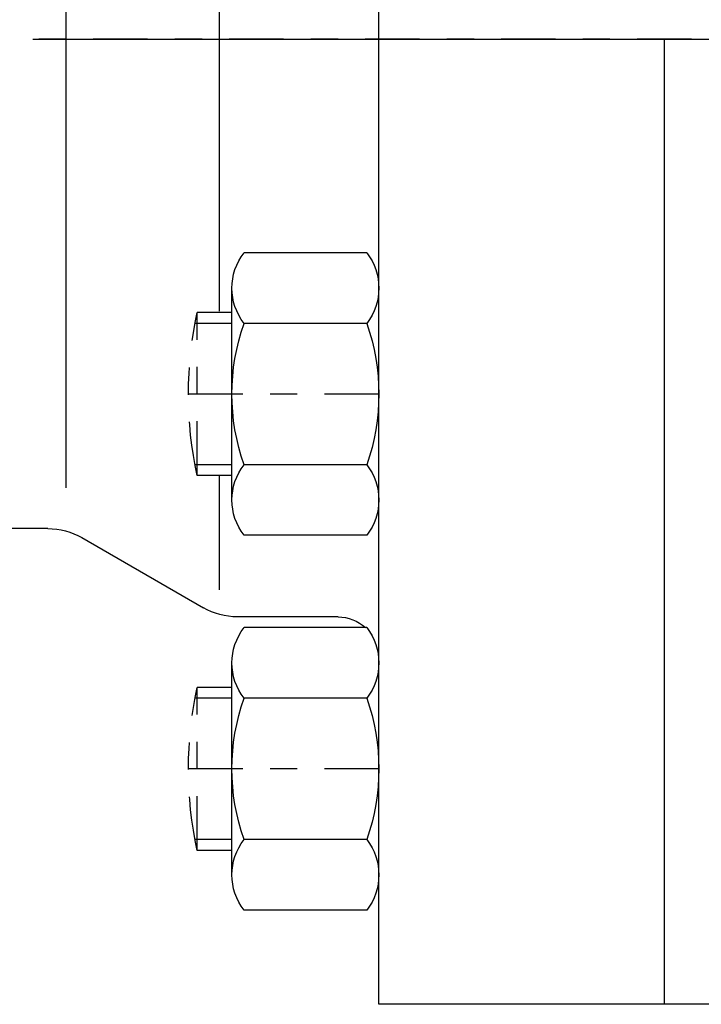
# Model space of a CAD drawing. Extents: x 34439 to 126910, y -74890 to 17912.
# Tile 152 of 256: x 121864.07 to 121866.58, y -48996.04 to -48992.42. Entities that reach past the tile are written whole.
import ezdxf

# ---------------------------------------------------------------- set-up
doc = ezdxf.new("R2010")
doc.units = 0
doc.header["$MEASUREMENT"] = 0
doc.linetypes.add('DASHDOT', pattern=[8.5, 4, -2, 0.5, -2])
doc.layers.add('gaz', color=1, linetype='Continuous', lineweight=30)
for name, color, linetype in [('LC-002-002-----0', 2, 'DASHDOT'), ('LC-007-002-----0', 1, 'Continuous'), ('LC-008-002-----0', 1, 'Continuous'), ('LC-010-002-----0', 1, 'Continuous'), ('LC-013-072-----0', 1, 'Continuous')]:
    doc.layers.add(name, color=color, linetype=linetype)

# ---------------------------------------------------------------- blocks, each defined once
blk = doc.blocks.new('kdk dn40 pn50')
at = {"layer": 'LC-002-002-----0', "color": 1}
for p, q in [((53.3, -20.104), (55.848, -20.104)), ((55.848, -32.104), (55.848, -20.104)), ((53.3, -32.104), (55.848, -32.104)), ((53.3, -47.681), (55.848, -47.681)), ((55.848, -59.681), (55.848, -47.681)), ((53.3, -59.681), (55.848, -59.681))]:
    blk.add_line(p, q, dxfattribs=at)
at = {"layer": 'LC-002-002-----0'}
for p, q in [((53.3, -20.904), (56.012, -20.904)), ((53.3, -31.304), (56.012, -31.304)), ((53.3, -48.481), (56.012, -48.481)), ((53.3, -58.881), (56.012, -58.881))]:
    blk.add_line(p, q, dxfattribs=at)
at = {"layer": 'LC-002-002-----0', "color": 1}
for centre in [(28.555, -26.104), (28.555, -53.681)]:
    blk.add_arc(centre, 27.945, 347.60155, 12.39845, dxfattribs=at)
at = {"layer": 'LC-007-002-----0'}
for p, q in [((42.5, -71), (42.5, 71)), ((65.5, -33), (65.5, 33)), ((21.5, -71), (21.5, 0)), ((66.84, -36), (94.5, -36)), ((64.34, -36.67), (55.402, -41.83)), ((45.5, -42.5), (52.902, -42.5)), ((-21.5, -71), (42.5, -71))]:
    blk.add_line(p, q, dxfattribs=at)
for centre, radius, start, end in [((66.84, -41), 5, 90, 120), ((52.902, -37.5), 5, 270, 300), ((45.5, -45.5), 3, 90, 132.51135)]:
    blk.add_arc(centre, radius, start, end, dxfattribs=at)
at = {"layer": 'LC-008-002-----0'}
for p, q in [((54.242, 8.882), (54.242, -20.018)), ((54.242, -32.104), (54.242, -40.5))]:
    blk.add_line(p, q, dxfattribs=at)
at = {"layer": 'LC-010-002-----0', "color": 2, "linetype": 'DASHDOT'}
for p, q in [((-120.5, 0), (120.5, 0)), ((42.5, -26.104), (56.5, -26.104)), ((42.5, -53.681), (56.5, -53.681))]:
    blk.add_line(p, q, dxfattribs=at)
at = {"layer": 'LC-013-072-----0'}
for p, q in [((43.389, -15.712), (52.411, -15.712)), ((53.3, -33.899), (53.3, -18.31)), ((43.389, -20.908), (52.411, -20.908)), ((43.389, -31.301), (52.411, -31.301)), ((43.389, -36.497), (52.411, -36.497)), ((43.389, -43.289), (52.411, -43.289)), ((53.3, -61.475), (53.3, -45.887)), ((43.389, -48.485), (52.411, -48.485)), ((43.389, -58.877), (52.411, -58.877)), ((43.389, -64.073), (52.411, -64.073))]:
    blk.add_line(p, q, dxfattribs=at)
for centre, radius, start, end in [((46.742, -18.31), 4.242, 142.23656, 217.76344), ((49.058, -18.31), 4.242, 322.23656, 37.76344), ((58.137, -26.104), 15.637, 160.59144, 199.40857), ((37.663, -26.104), 15.637, 340.59143, 19.40857), ((46.742, -33.899), 4.242, 142.23656, 217.76344), ((49.058, -33.899), 4.242, 322.23656, 37.76344), ((46.742, -45.887), 4.242, 142.23656, 217.76344), ((49.058, -45.887), 4.242, 322.23656, 37.76344), ((58.137, -53.681), 15.637, 160.59144, 199.40857), ((37.663, -53.681), 15.637, 340.59143, 19.40857), ((46.742, -61.475), 4.242, 142.23656, 217.76344), ((49.058, -61.475), 4.242, 322.23656, 37.76344)]:
    blk.add_arc(centre, radius, start, end, dxfattribs=at)

msp = doc.modelspace()

# ---------------------------------------------------------------- linework, layer by layer
at = {"layer": 'gaz', "linetype": 'Continuous'}
msp.add_line((121864.1198, -48992.4868), (121894.5113, -48992.4868), dxfattribs=at)

# ---------------------------------------------------------------- block references
at = {"layer": 'gaz', "linetype": 'Continuous', "xscale": -0.05, "yscale": 0.05}
msp.add_blockref('kdk dn40 pn50', (121867.5165, -48992.4868), dxfattribs=at)

doc.saveas('drawing.dxf')
